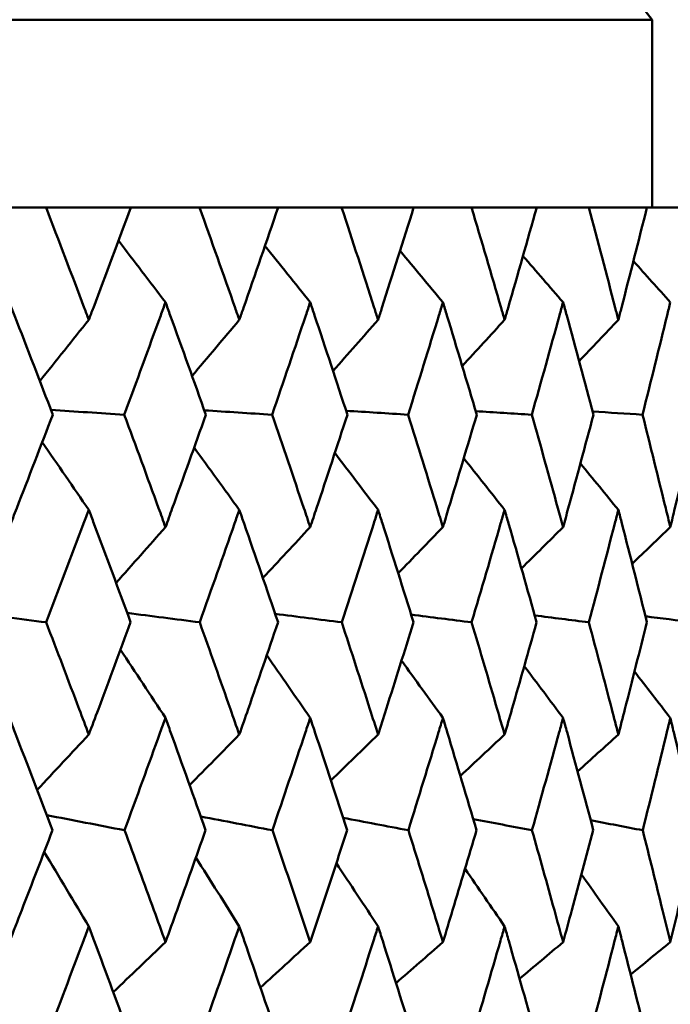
# Model space of a CAD drawing. Header units: millimetres. Extents: x 61 to 1929, y 482 to 2664.
# Tile 145 of 219: x 1031.21 to 1034.67, y 566.02 to 571.26. Entities that reach past the tile are written whole.
import ezdxf

# ---------------------------------------------------------------- set-up
doc = ezdxf.new("R2010")
doc.units = ezdxf.units.MM
doc.header["$LTSCALE"] = 10
doc.layers.add('Widoczne (ISO)', color=7, linetype='Continuous', lineweight=50)

msp = doc.modelspace()

# ---------------------------------------------------------------- linework, layer by layer
at = {"layer": 'Widoczne (ISO)'}
for p, q in [((998.5742, 571.2569), (1034.5742, 571.2569)), ((1034.5742, 571.2569), (1034.5742, 570.2569)), ((1030.9553, 570.2569), (1031.3489, 570.2569)), ((1031.7997, 570.2569), (1031.3489, 570.2569)), ((1031.7997, 570.2569), (1032.1661, 570.2569)), ((1032.5839, 570.2569), (1032.1661, 570.2569)), ((1032.5839, 570.2569), (1032.9219, 570.2569)), ((1033.305, 570.2569), (1032.9219, 570.2569)), ((1033.305, 570.2569), (1033.6131, 570.2569)), ((1033.9601, 570.2569), (1033.6131, 570.2569)), ((1033.9601, 570.2569), (1034.237, 570.2569)), ((1034.5465, 570.2569), (1034.237, 570.2569)), ((1034.5465, 570.2569), (1034.7913, 570.2569))]:
    msp.add_line(p, q, dxfattribs=at)
msp.add_circle((1016.5742, 532.2569), 50, dxfattribs=at)
msp.add_arc((995.2486, 540.3782), 50, 38.13918, 39.61114, dxfattribs=at)
for points, knots in [([(1031.3489, 570.2569), (1031.4172, 570.0793), (1031.4849, 569.9016), (1031.5602, 569.7024), (1031.5683, 569.6808), (1031.5764, 569.6593)], [0, 0, 0, 0, 0.06135239, 0.06135239, 0.06879633, 0.06879633, 0.06879633, 0.06879633]), ([(1031.5764, 569.6593), (1031.5846, 569.6808), (1031.5927, 569.7024), (1031.6676, 569.9016), (1031.7339, 570.0793), (1031.7997, 570.2569)], [0.05393723, 0.05393723, 0.05393723, 0.05393723, 0.06137399, 0.06137399, 0.12273355, 0.12273355, 0.12273355, 0.12273355]), ([(1032.1661, 570.2569), (1032.2296, 570.0793), (1032.2925, 569.9016), (1032.3623, 569.7024), (1032.3698, 569.6808), (1032.3773, 569.6593)], [0, 0, 0, 0, 0.06135239, 0.06135239, 0.06879633, 0.06879633, 0.06879633, 0.06879633]), ([(1032.3773, 569.6593), (1032.3849, 569.6808), (1032.3924, 569.7024), (1032.4618, 569.9016), (1032.5232, 570.0793), (1032.5839, 570.2569)], [0.05393723, 0.05393723, 0.05393723, 0.05393723, 0.06137399, 0.06137399, 0.12273355, 0.12273355, 0.12273355, 0.12273355]), ([(1032.9219, 570.2569), (1032.9803, 570.0793), (1033.038, 569.9016), (1033.102, 569.7024), (1033.1089, 569.6808), (1033.1158, 569.6593)], [0, 0, 0, 0, 0.06135239, 0.06135239, 0.06879633, 0.06879633, 0.06879633, 0.06879633]), ([(1033.1158, 569.6593), (1033.1227, 569.6808), (1033.1296, 569.7024), (1033.1933, 569.9016), (1033.2495, 570.0793), (1033.305, 570.2569)], [0.05393723, 0.05393723, 0.05393723, 0.05393723, 0.06137399, 0.06137399, 0.12273355, 0.12273355, 0.12273355, 0.12273355]), ([(1033.6131, 570.2569), (1033.6662, 570.0793), (1033.7186, 569.9016), (1033.7765, 569.7024), (1033.7828, 569.6808), (1033.7891, 569.6593)], [0, 0, 0, 0, 0.06135239, 0.06135239, 0.06879633, 0.06879633, 0.06879633, 0.06879633]), ([(1033.7891, 569.6593), (1033.7953, 569.6808), (1033.8016, 569.7024), (1033.8592, 569.9016), (1033.9099, 570.0793), (1033.9601, 570.2569)], [0.05393723, 0.05393723, 0.05393723, 0.05393723, 0.06137399, 0.06137399, 0.12273355, 0.12273355, 0.12273355, 0.12273355]), ([(1034.237, 570.2569), (1034.2846, 570.0793), (1034.3314, 569.9016), (1034.3832, 569.7024), (1034.3888, 569.6808), (1034.3944, 569.6593)], [0, 0, 0, 0, 0.06135239, 0.06135239, 0.06879633, 0.06879633, 0.06879633, 0.06879633]), ([(1034.3944, 569.6593), (1034.3999, 569.6808), (1034.4055, 569.7024), (1034.4569, 569.9016), (1034.502, 570.0793), (1034.5465, 570.2569)], [0.05393723, 0.05393723, 0.05393723, 0.05393723, 0.06137399, 0.06137399, 0.12273355, 0.12273355, 0.12273355, 0.12273355]), ([(1031.3846, 569.1543), (1031.3173, 569.3305), (1031.2493, 569.5068), (1031.1717, 569.7062), (1031.1627, 569.7294), (1031.1536, 569.7527)], [0.00523804, 0.00523804, 0.00523804, 0.00523804, 0.06606705, 0.06606705, 0.07409033, 0.07409033, 0.07409033, 0.07409033]), ([(1031.9845, 569.7527), (1031.9761, 569.7295), (1031.9676, 569.7063), (1031.895, 569.5068), (1031.8304, 569.3306), (1031.7652, 569.1543)], [0.05804162, 0.05804162, 0.05804162, 0.05804162, 0.06605559, 0.06605559, 0.12689392, 0.12689392, 0.12689392, 0.12689392]), ([(1032.1993, 569.1543), (1032.1368, 569.3305), (1032.0736, 569.5068), (1032.0014, 569.7062), (1031.9929, 569.7294), (1031.9845, 569.7527)], [0.00523804, 0.00523804, 0.00523804, 0.00523804, 0.06606705, 0.06606705, 0.07409033, 0.07409033, 0.07409033, 0.07409033]), ([(1032.7546, 569.7527), (1032.7468, 569.7295), (1032.739, 569.7063), (1032.6721, 569.5068), (1032.6123, 569.3306), (1032.552, 569.1543)], [0.05804162, 0.05804162, 0.05804162, 0.05804162, 0.06605559, 0.06605559, 0.12689392, 0.12689392, 0.12689392, 0.12689392]), ([(1032.9524, 569.1543), (1032.8949, 569.3305), (1032.8367, 569.5068), (1032.7701, 569.7062), (1032.7623, 569.7294), (1032.7546, 569.7527)], [0.00523804, 0.00523804, 0.00523804, 0.00523804, 0.06606705, 0.06606705, 0.07409033, 0.07409033, 0.07409033, 0.07409033]), ([(1033.4608, 569.7527), (1033.4537, 569.7295), (1033.4466, 569.7063), (1033.3856, 569.5068), (1033.331, 569.3306), (1033.2758, 569.1543)], [0.05804162, 0.05804162, 0.05804162, 0.05804162, 0.06605559, 0.06605559, 0.12689392, 0.12689392, 0.12689392, 0.12689392]), ([(1033.6408, 569.1543), (1033.5886, 569.3305), (1033.5356, 569.5068), (1033.475, 569.7062), (1033.4679, 569.7294), (1033.4608, 569.7527)], [0.00523804, 0.00523804, 0.00523804, 0.00523804, 0.06606705, 0.06606705, 0.07409033, 0.07409033, 0.07409033, 0.07409033]), ([(1034.1004, 569.7527), (1034.094, 569.7295), (1034.0876, 569.7063), (1034.0327, 569.5068), (1033.9835, 569.3306), (1033.9337, 569.1543)], [0.05804162, 0.05804162, 0.05804162, 0.05804162, 0.06605559, 0.06605559, 0.12689392, 0.12689392, 0.12689392, 0.12689392]), ([(1034.2619, 569.1543), (1034.2151, 569.3305), (1034.1676, 569.5068), (1034.1131, 569.7062), (1034.1067, 569.7294), (1034.1004, 569.7527)], [0.00523804, 0.00523804, 0.00523804, 0.00523804, 0.06606705, 0.06606705, 0.07409033, 0.07409033, 0.07409033, 0.07409033]), ([(1034.6708, 569.7527), (1034.6651, 569.7295), (1034.6595, 569.7063), (1034.6109, 569.5068), (1034.5674, 569.3306), (1034.5231, 569.1543)], [0.05804162, 0.05804162, 0.05804162, 0.05804162, 0.06605559, 0.06605559, 0.12689392, 0.12689392, 0.12689392, 0.12689392]), ([(1031.1536, 568.556), (1031.1666, 568.5895), (1031.1796, 568.6229), (1031.2571, 568.8224), (1031.3211, 568.9883), (1031.3846, 569.1543)], [0.04993807, 0.04993807, 0.04993807, 0.04993807, 0.0614821, 0.0614821, 0.11877783, 0.11877783, 0.11877783, 0.11877783]), ([(1031.7652, 569.1543), (1031.8266, 568.9883), (1031.8876, 568.8224), (1031.9602, 568.623), (1031.9724, 568.5895), (1031.9845, 568.556)], [0.00418374, 0.00418374, 0.00418374, 0.00418374, 0.06147247, 0.06147247, 0.07302352, 0.07302352, 0.07302352, 0.07302352]), ([(1031.9845, 568.556), (1031.9966, 568.5895), (1032.0087, 568.6229), (1032.0808, 568.8224), (1032.1403, 568.9883), (1032.1993, 569.1543)], [0.04993807, 0.04993807, 0.04993807, 0.04993807, 0.0614821, 0.0614821, 0.11877783, 0.11877783, 0.11877783, 0.11877783]), ([(1032.552, 569.1543), (1032.6089, 568.9883), (1032.6652, 568.8224), (1032.7322, 568.623), (1032.7434, 568.5895), (1032.7546, 568.556)], [0.00418374, 0.00418374, 0.00418374, 0.00418374, 0.06147247, 0.06147247, 0.07302352, 0.07302352, 0.07302352, 0.07302352]), ([(1032.7546, 568.556), (1032.7658, 568.5895), (1032.7769, 568.6229), (1032.8434, 568.8224), (1032.8982, 568.9883), (1032.9524, 569.1543)], [0.04993807, 0.04993807, 0.04993807, 0.04993807, 0.0614821, 0.0614821, 0.11877783, 0.11877783, 0.11877783, 0.11877783]), ([(1033.2758, 569.1543), (1033.3278, 568.9883), (1033.3793, 568.8224), (1033.4404, 568.623), (1033.4506, 568.5895), (1033.4608, 568.556)], [0.00418374, 0.00418374, 0.00418374, 0.00418374, 0.06147247, 0.06147247, 0.07302352, 0.07302352, 0.07302352, 0.07302352]), ([(1033.4608, 568.556), (1033.471, 568.5895), (1033.4812, 568.6229), (1033.5417, 568.8224), (1033.5915, 568.9883), (1033.6408, 569.1543)], [0.04993807, 0.04993807, 0.04993807, 0.04993807, 0.0614821, 0.0614821, 0.11877783, 0.11877783, 0.11877783, 0.11877783]), ([(1033.9337, 569.1543), (1033.9807, 568.9883), (1034.027, 568.8224), (1034.082, 568.623), (1034.0912, 568.5895), (1034.1004, 568.556)], [0.00418374, 0.00418374, 0.00418374, 0.00418374, 0.06147247, 0.06147247, 0.07302352, 0.07302352, 0.07302352, 0.07302352]), ([(1034.1004, 568.556), (1034.1095, 568.5895), (1034.1187, 568.6229), (1034.1731, 568.8224), (1034.2178, 568.9883), (1034.2619, 569.1543)], [0.04993807, 0.04993807, 0.04993807, 0.04993807, 0.0614821, 0.0614821, 0.11877783, 0.11877783, 0.11877783, 0.11877783]), ([(1034.5231, 569.1543), (1034.5648, 568.9883), (1034.6059, 568.8224), (1034.6545, 568.623), (1034.6627, 568.5895), (1034.6708, 568.556)], [0.00418374, 0.00418374, 0.00418374, 0.00418374, 0.06147247, 0.06147247, 0.07302352, 0.07302352, 0.07302352, 0.07302352]), ([(1034.6708, 568.556), (1034.6789, 568.5895), (1034.687, 568.6229), (1034.735, 568.8224), (1034.7744, 568.9883), (1034.8132, 569.1543)], [0.04993807, 0.04993807, 0.04993807, 0.04993807, 0.0614821, 0.0614821, 0.11877783, 0.11877783, 0.11877783, 0.11877783]), ([(1031.5764, 568.648), (1031.5673, 568.6235), (1031.5581, 568.5991), (1031.4829, 568.3995), (1031.4165, 568.2243), (1031.3495, 568.0491)], [0.06241522, 0.06241522, 0.06241522, 0.06241522, 0.0708546, 0.0708546, 0.13127416, 0.13127416, 0.13127416, 0.13127416]), ([(1031.799, 568.0491), (1031.7346, 568.2243), (1031.6696, 568.3994), (1031.5948, 568.599), (1031.5856, 568.6235), (1031.5764, 568.648)], [0.01044349, 0.01044349, 0.01044349, 0.01044349, 0.07085106, 0.07085106, 0.07930241, 0.07930241, 0.07930241, 0.07930241]), ([(1032.3773, 568.648), (1032.3688, 568.6235), (1032.3603, 568.5991), (1032.2906, 568.3995), (1032.229, 568.2243), (1032.1667, 568.0491)], [0.06241522, 0.06241522, 0.06241522, 0.06241522, 0.0708546, 0.0708546, 0.13127416, 0.13127416, 0.13127416, 0.13127416]), ([(1032.5834, 568.0491), (1032.5238, 568.2243), (1032.4636, 568.3994), (1032.3944, 568.599), (1032.3859, 568.6235), (1032.3773, 568.648)], [0.01044349, 0.01044349, 0.01044349, 0.01044349, 0.07085106, 0.07085106, 0.07930241, 0.07930241, 0.07930241, 0.07930241]), ([(1033.1158, 568.648), (1033.108, 568.6235), (1033.1002, 568.5991), (1033.0363, 568.3995), (1032.9797, 568.2243), (1032.9224, 568.0491)], [0.06241522, 0.06241522, 0.06241522, 0.06241522, 0.0708546, 0.0708546, 0.13127416, 0.13127416, 0.13127416, 0.13127416]), ([(1033.3045, 568.0491), (1033.2501, 568.2243), (1033.195, 568.3994), (1033.1315, 568.599), (1033.1237, 568.6235), (1033.1158, 568.648)], [0.01044349, 0.01044349, 0.01044349, 0.01044349, 0.07085106, 0.07085106, 0.07930241, 0.07930241, 0.07930241, 0.07930241]), ([(1033.7891, 568.648), (1033.782, 568.6235), (1033.7749, 568.5991), (1033.717, 568.3995), (1033.6656, 568.2243), (1033.6136, 568.0491)], [0.06241522, 0.06241522, 0.06241522, 0.06241522, 0.0708546, 0.0708546, 0.13127416, 0.13127416, 0.13127416, 0.13127416]), ([(1033.9596, 568.0491), (1033.9105, 568.2243), (1033.8607, 568.3994), (1033.8032, 568.599), (1033.7961, 568.6235), (1033.7891, 568.648)], [0.01044349, 0.01044349, 0.01044349, 0.01044349, 0.07085106, 0.07085106, 0.07930241, 0.07930241, 0.07930241, 0.07930241]), ([(1034.3944, 568.648), (1034.3881, 568.6235), (1034.3817, 568.5991), (1034.3301, 568.3995), (1034.2841, 568.2243), (1034.2375, 568.0491)], [0.06241522, 0.06241522, 0.06241522, 0.06241522, 0.0708546, 0.0708546, 0.13127416, 0.13127416, 0.13127416, 0.13127416]), ([(1034.5461, 568.0491), (1034.5025, 568.2243), (1034.4582, 568.3994), (1034.407, 568.599), (1034.4007, 568.6235), (1034.3944, 568.648)], [0.01044349, 0.01044349, 0.01044349, 0.01044349, 0.07085106, 0.07085106, 0.07930241, 0.07930241, 0.07930241, 0.07930241]), ([(1031.3495, 568.0491), (1031.4086, 567.8951), (1031.4672, 567.741), (1031.5425, 567.5418), (1031.5595, 567.4967), (1031.5764, 567.4516)], [0.00838421, 0.00838421, 0.00838421, 0.00838421, 0.06155515, 0.06155515, 0.07712864, 0.07712864, 0.07712864, 0.07712864]), ([(1031.5764, 567.4516), (1031.5934, 567.4967), (1031.6103, 567.5418), (1031.6849, 567.741), (1031.7422, 567.8951), (1031.799, 568.0491)], [0.04598621, 0.04598621, 0.04598621, 0.04598621, 0.06155279, 0.06155279, 0.11473062, 0.11473062, 0.11473062, 0.11473062]), ([(1032.1667, 568.0491), (1032.2216, 567.8951), (1032.276, 567.741), (1032.3458, 567.5418), (1032.3616, 567.4967), (1032.3773, 567.4516)], [0.00838421, 0.00838421, 0.00838421, 0.00838421, 0.06155515, 0.06155515, 0.07712864, 0.07712864, 0.07712864, 0.07712864]), ([(1032.3773, 567.4516), (1032.3931, 567.4967), (1032.4087, 567.5418), (1032.4778, 567.741), (1032.5308, 567.8951), (1032.5834, 568.0491)], [0.04598621, 0.04598621, 0.04598621, 0.04598621, 0.06155279, 0.06155279, 0.11473062, 0.11473062, 0.11473062, 0.11473062]), ([(1032.9224, 568.0491), (1032.9729, 567.8951), (1033.0229, 567.741), (1033.0869, 567.5418), (1033.1014, 567.4967), (1033.1158, 567.4516)], [0.00838421, 0.00838421, 0.00838421, 0.00838421, 0.06155515, 0.06155515, 0.07712864, 0.07712864, 0.07712864, 0.07712864]), ([(1033.1158, 567.4516), (1033.1303, 567.4967), (1033.1446, 567.5418), (1033.208, 567.741), (1033.2565, 567.8951), (1033.3045, 568.0491)], [0.04598621, 0.04598621, 0.04598621, 0.04598621, 0.06155279, 0.06155279, 0.11473062, 0.11473062, 0.11473062, 0.11473062]), ([(1033.6136, 568.0491), (1033.6595, 567.8951), (1033.7049, 567.741), (1033.7629, 567.5418), (1033.776, 567.4967), (1033.7891, 567.4516)], [0.00838421, 0.00838421, 0.00838421, 0.00838421, 0.06155515, 0.06155515, 0.07712864, 0.07712864, 0.07712864, 0.07712864]), ([(1033.7891, 567.4516), (1033.8021, 567.4967), (1033.8151, 567.5418), (1033.8724, 567.741), (1033.9163, 567.8951), (1033.9596, 568.0491)], [0.04598621, 0.04598621, 0.04598621, 0.04598621, 0.06155279, 0.06155279, 0.11473062, 0.11473062, 0.11473062, 0.11473062]), ([(1034.2375, 568.0491), (1034.2786, 567.8951), (1034.3192, 567.741), (1034.371, 567.5418), (1034.3827, 567.4967), (1034.3944, 567.4516)], [0.00838421, 0.00838421, 0.00838421, 0.00838421, 0.06155515, 0.06155515, 0.07712864, 0.07712864, 0.07712864, 0.07712864]), ([(1034.3944, 567.4516), (1034.406, 567.4967), (1034.4176, 567.5418), (1034.4686, 567.741), (1034.5076, 567.8951), (1034.5461, 568.0491)], [0.04598621, 0.04598621, 0.04598621, 0.04598621, 0.06155279, 0.06155279, 0.11473062, 0.11473062, 0.11473062, 0.11473062]), ([(1031.3834, 566.9423), (1031.3171, 567.1164), (1031.2504, 567.2904), (1031.1732, 567.4897), (1031.1634, 567.515), (1031.1536, 567.5403)], [0.01556037, 0.01556037, 0.01556037, 0.01556037, 0.07555527, 0.07555527, 0.08428623, 0.08428623, 0.08428623, 0.08428623]), ([(1031.9845, 567.5403), (1031.9754, 567.5151), (1031.9662, 567.4898), (1031.8941, 567.2905), (1031.8305, 567.1164), (1031.7664, 566.9423)], [0.06686277, 0.06686277, 0.06686277, 0.06686277, 0.07557848, 0.07557848, 0.13558897, 0.13558897, 0.13558897, 0.13558897]), ([(1032.1982, 566.9423), (1032.1367, 567.1164), (1032.0746, 567.2904), (1032.0028, 567.4897), (1031.9936, 567.515), (1031.9845, 567.5403)], [0.01556037, 0.01556037, 0.01556037, 0.01556037, 0.07555527, 0.07555527, 0.08428623, 0.08428623, 0.08428623, 0.08428623]), ([(1032.7546, 567.5403), (1032.7461, 567.5151), (1032.7377, 567.4898), (1032.6711, 567.2905), (1032.6124, 567.1164), (1032.5532, 566.9423)], [0.06686277, 0.06686277, 0.06686277, 0.06686277, 0.07557848, 0.07557848, 0.13558897, 0.13558897, 0.13558897, 0.13558897]), ([(1032.9513, 566.9423), (1032.8948, 567.1164), (1032.8376, 567.2904), (1032.7714, 567.4897), (1032.763, 567.515), (1032.7546, 567.5403)], [0.01556037, 0.01556037, 0.01556037, 0.01556037, 0.07555527, 0.07555527, 0.08428623, 0.08428623, 0.08428623, 0.08428623]), ([(1033.4608, 567.5403), (1033.4531, 567.5151), (1033.4454, 567.4898), (1033.3847, 567.2905), (1033.3311, 567.1164), (1033.2769, 566.9423)], [0.06686277, 0.06686277, 0.06686277, 0.06686277, 0.07557848, 0.07557848, 0.13558897, 0.13558897, 0.13558897, 0.13558897]), ([(1033.6398, 566.9423), (1033.5885, 567.1164), (1033.5365, 567.2904), (1033.4761, 567.4897), (1033.4685, 567.515), (1033.4608, 567.5403)], [0.01556037, 0.01556037, 0.01556037, 0.01556037, 0.07555527, 0.07555527, 0.08428623, 0.08428623, 0.08428623, 0.08428623]), ([(1034.1004, 567.5403), (1034.0935, 567.5151), (1034.0865, 567.4898), (1034.0319, 567.2905), (1033.9836, 567.1164), (1033.9347, 566.9423)], [0.06686277, 0.06686277, 0.06686277, 0.06686277, 0.07557848, 0.07557848, 0.13558897, 0.13558897, 0.13558897, 0.13558897]), ([(1034.261, 566.9423), (1034.215, 567.1164), (1034.1684, 567.2904), (1034.1142, 567.4897), (1034.1073, 567.515), (1034.1004, 567.5403)], [0.01556037, 0.01556037, 0.01556037, 0.01556037, 0.07555527, 0.07555527, 0.08428623, 0.08428623, 0.08428623, 0.08428623]), ([(1034.6708, 567.5403), (1034.6647, 567.5151), (1034.6586, 567.4898), (1034.6103, 567.2905), (1034.5674, 567.1164), (1034.524, 566.9423)], [0.06686277, 0.06686277, 0.06686277, 0.06686277, 0.07557848, 0.07557848, 0.13558897, 0.13558897, 0.13558897, 0.13558897]), ([(1034.8124, 566.9423), (1034.7719, 567.1164), (1034.7308, 567.2904), (1034.683, 567.4897), (1034.6769, 567.515), (1034.6708, 567.5403)], [0.01556037, 0.01556037, 0.01556037, 0.01556037, 0.07555527, 0.07555527, 0.08428623, 0.08428623, 0.08428623, 0.08428623]), ([(1031.1536, 566.3468), (1031.1756, 566.4033), (1031.1975, 566.4598), (1031.2744, 566.6583), (1031.3291, 566.8003), (1031.3834, 566.9423)], [0.04208868, 0.04208868, 0.04208868, 0.04208868, 0.06158988, 0.06158988, 0.11059803, 0.11059803, 0.11059803, 0.11059803]), ([(1031.7664, 566.9423), (1031.8189, 566.8004), (1031.8711, 566.6584), (1031.9434, 566.4599), (1031.964, 566.4033), (1031.9845, 566.3468)], [0.01259731, 0.01259731, 0.01259731, 0.01259731, 0.06159863, 0.06159863, 0.08110666, 0.08110666, 0.08110666, 0.08110666]), ([(1031.9845, 566.3468), (1032.005, 566.4033), (1032.0254, 566.4598), (1032.097, 566.6583), (1032.1478, 566.8003), (1032.1982, 566.9423)], [0.04208868, 0.04208868, 0.04208868, 0.04208868, 0.06158988, 0.06158988, 0.11059803, 0.11059803, 0.11059803, 0.11059803]), ([(1032.5532, 566.9423), (1032.6017, 566.8004), (1032.6499, 566.6584), (1032.7167, 566.4599), (1032.7357, 566.4033), (1032.7546, 566.3468)], [0.01259731, 0.01259731, 0.01259731, 0.01259731, 0.06159863, 0.06159863, 0.08110666, 0.08110666, 0.08110666, 0.08110666]), ([(1032.7546, 566.3468), (1032.7735, 566.4033), (1032.7923, 566.4598), (1032.8582, 566.6583), (1032.905, 566.8003), (1032.9513, 566.9423)], [0.04208868, 0.04208868, 0.04208868, 0.04208868, 0.06158988, 0.06158988, 0.11059803, 0.11059803, 0.11059803, 0.11059803]), ([(1033.2769, 566.9423), (1033.3213, 566.8004), (1033.3653, 566.6584), (1033.4263, 566.4599), (1033.4436, 566.4033), (1033.4608, 566.3468)], [0.01259731, 0.01259731, 0.01259731, 0.01259731, 0.06159863, 0.06159863, 0.08110666, 0.08110666, 0.08110666, 0.08110666]), ([(1033.4608, 566.3468), (1033.478, 566.4033), (1033.4952, 566.4598), (1033.5552, 566.6583), (1033.5977, 566.8003), (1033.6398, 566.9423)], [0.04208868, 0.04208868, 0.04208868, 0.04208868, 0.06158988, 0.06158988, 0.11059803, 0.11059803, 0.11059803, 0.11059803]), ([(1033.9347, 566.9423), (1033.9748, 566.8004), (1034.0144, 566.6584), (1034.0693, 566.4599), (1034.0849, 566.4033), (1034.1004, 566.3468)], [0.01259731, 0.01259731, 0.01259731, 0.01259731, 0.06159863, 0.06159863, 0.08110666, 0.08110666, 0.08110666, 0.08110666]), ([(1034.1004, 566.3468), (1034.1158, 566.4033), (1034.1313, 566.4598), (1034.1852, 566.6583), (1034.2233, 566.8003), (1034.261, 566.9423)], [0.04208868, 0.04208868, 0.04208868, 0.04208868, 0.06158988, 0.06158988, 0.11059803, 0.11059803, 0.11059803, 0.11059803]), ([(1034.524, 566.9423), (1034.5596, 566.8004), (1034.5948, 566.6584), (1034.6433, 566.4599), (1034.6571, 566.4033), (1034.6708, 566.3468)], [0.01259731, 0.01259731, 0.01259731, 0.01259731, 0.06159863, 0.06159863, 0.08110666, 0.08110666, 0.08110666, 0.08110666]), ([(1034.6708, 566.3468), (1034.6845, 566.4033), (1034.6981, 566.4598), (1034.7456, 566.6583), (1034.7792, 566.8003), (1034.8124, 566.9423)], [0.04208868, 0.04208868, 0.04208868, 0.04208868, 0.06158988, 0.06158988, 0.11059803, 0.11059803, 0.11059803, 0.11059803]), ([(1031.5764, 566.4306), (1031.5669, 566.4051), (1031.5573, 566.3795), (1031.4828, 566.1809), (1031.4174, 566.0079), (1031.3514, 565.8348)], [0.07138254, 0.07138254, 0.07138254, 0.07138254, 0.08018544, 0.08018544, 0.13983561, 0.13983561, 0.13983561, 0.13983561]), ([(1031.7972, 565.8348), (1031.7337, 566.0078), (1031.6697, 566.1808), (1031.5956, 566.3794), (1031.586, 566.405), (1031.5764, 566.4306)], [0.02053386, 0.02053386, 0.02053386, 0.02053386, 0.08016461, 0.08016461, 0.08898694, 0.08898694, 0.08898694, 0.08898694]), ([(1032.3773, 566.4306), (1032.3685, 566.4051), (1032.3596, 566.3795), (1032.2905, 566.1809), (1032.2298, 566.0079), (1032.1685, 565.8348)], [0.07138254, 0.07138254, 0.07138254, 0.07138254, 0.08018544, 0.08018544, 0.13983561, 0.13983561, 0.13983561, 0.13983561]), ([(1032.5816, 565.8348), (1032.523, 566.0078), (1032.4637, 566.1808), (1032.3951, 566.3794), (1032.3862, 566.405), (1032.3773, 566.4306)], [0.02053386, 0.02053386, 0.02053386, 0.02053386, 0.08016461, 0.08016461, 0.08898694, 0.08898694, 0.08898694, 0.08898694]), ([(1033.1158, 566.4306), (1033.1077, 566.4051), (1033.0996, 566.3795), (1033.0362, 566.1809), (1032.9804, 566.0079), (1032.9241, 565.8348)], [0.07138254, 0.07138254, 0.07138254, 0.07138254, 0.08018544, 0.08018544, 0.13983561, 0.13983561, 0.13983561, 0.13983561]), ([(1033.3029, 565.8348), (1033.2493, 566.0078), (1033.1951, 566.1808), (1033.1321, 566.3794), (1033.124, 566.405), (1033.1158, 566.4306)], [0.02053386, 0.02053386, 0.02053386, 0.02053386, 0.08016461, 0.08016461, 0.08898694, 0.08898694, 0.08898694, 0.08898694]), ([(1033.7891, 566.4306), (1033.7817, 566.4051), (1033.7743, 566.3795), (1033.7169, 566.1809), (1033.6663, 566.0079), (1033.6151, 565.8348)], [0.07138254, 0.07138254, 0.07138254, 0.07138254, 0.08018544, 0.08018544, 0.13983561, 0.13983561, 0.13983561, 0.13983561]), ([(1033.9582, 565.8348), (1033.9098, 566.0078), (1033.8608, 566.1808), (1033.8038, 566.3794), (1033.7964, 566.405), (1033.7891, 566.4306)], [0.02053386, 0.02053386, 0.02053386, 0.02053386, 0.08016461, 0.08016461, 0.08898694, 0.08898694, 0.08898694, 0.08898694]), ([(1034.3944, 566.4306), (1034.3878, 566.4051), (1034.3812, 566.3795), (1034.33, 566.1809), (1034.2847, 566.0079), (1034.2388, 565.8348)], [0.07138254, 0.07138254, 0.07138254, 0.07138254, 0.08018544, 0.08018544, 0.13983561, 0.13983561, 0.13983561, 0.13983561]), ([(1034.5448, 565.8348), (1034.5019, 566.0078), (1034.4583, 566.1808), (1034.4075, 566.3794), (1034.4009, 566.405), (1034.3944, 566.4306)], [0.02053386, 0.02053386, 0.02053386, 0.02053386, 0.08016461, 0.08016461, 0.08898694, 0.08898694, 0.08898694, 0.08898694])]:
    msp.add_open_spline(points, degree=3, knots=knots, dxfattribs=at)
for points in [[(1031.9845, 569.7527), (1031.9012, 569.8622), (1031.8178, 569.9715), (1031.7343, 570.0807)], [(1032.7546, 569.7527), (1032.6745, 569.853), (1032.5943, 569.9531), (1032.514, 570.0532)], [(1033.4608, 569.7527), (1033.3848, 569.8439), (1033.3087, 569.935), (1033.2325, 570.026)], [(1034.1004, 569.7527), (1034.0293, 569.8349), (1033.9581, 569.917), (1033.8869, 569.999)], [(1034.6708, 569.7527), (1034.6054, 569.8258), (1034.54, 569.8989), (1034.4746, 569.9719)], [(1031.5764, 569.6593), (1031.4897, 569.5505), (1031.4029, 569.4419), (1031.316, 569.3334)], [(1032.3773, 569.6593), (1032.2936, 569.5596), (1032.2098, 569.46), (1032.1259, 569.3605)], [(1033.1158, 569.6593), (1033.036, 569.5685), (1032.956, 569.4777), (1032.8761, 569.3871)], [(1033.7891, 569.6593), (1033.714, 569.5772), (1033.6388, 569.4952), (1033.5636, 569.4132)], [(1034.3944, 569.6593), (1034.3248, 569.5859), (1034.2553, 569.5125), (1034.1856, 569.4393)], [(1031.375, 569.1795), (1031.5051, 569.1711), (1031.6351, 569.1627), (1031.7652, 569.1543)], [(1032.1912, 569.1773), (1032.3115, 569.1696), (1032.4317, 569.162), (1032.552, 569.1543)], [(1032.9456, 569.1752), (1033.0557, 569.1682), (1033.1658, 569.1613), (1033.2758, 569.1543)], [(1033.6352, 569.1732), (1033.7347, 569.1669), (1033.8342, 569.1606), (1033.9337, 569.1543)], [(1034.2574, 569.1711), (1034.346, 569.1655), (1034.4346, 569.1599), (1034.5231, 569.1543)], [(1031.5764, 568.648), (1031.4939, 568.7681), (1031.4112, 568.888), (1031.3284, 569.0077)], [(1032.3773, 568.648), (1032.2973, 568.7585), (1032.2172, 568.8689), (1032.1369, 568.9791)], [(1033.1158, 568.648), (1033.0392, 568.7491), (1032.9625, 568.8501), (1032.8857, 568.9509)], [(1033.7891, 568.648), (1033.7167, 568.7397), (1033.6443, 568.8314), (1033.5718, 568.9229)], [(1034.3944, 568.648), (1034.3271, 568.7304), (1034.2598, 568.8126), (1034.1924, 568.8948)], [(1031.9845, 568.556), (1031.8969, 568.4569), (1031.8093, 568.3579), (1031.7216, 568.259)], [(1032.7546, 568.556), (1032.6707, 568.4656), (1032.5868, 568.3753), (1032.5028, 568.2851)], [(1033.4608, 568.556), (1033.3815, 568.4741), (1033.3022, 568.3923), (1033.2228, 568.3105)], [(1034.1004, 568.556), (1034.0265, 568.4825), (1033.9526, 568.4091), (1033.8786, 568.3357)], [(1034.6708, 568.556), (1034.6032, 568.4909), (1034.5355, 568.4257), (1034.4678, 568.3607)], [(1030.9333, 568.1033), (1031.072, 568.0853), (1031.2108, 568.0672), (1031.3495, 568.0491)], [(1031.7808, 568.0988), (1031.9094, 568.0822), (1032.0381, 568.0657), (1032.1667, 568.0491)], [(1032.568, 568.0943), (1032.6861, 568.0793), (1032.8043, 568.0642), (1032.9224, 568.0491)], [(1033.2918, 568.09), (1033.399, 568.0764), (1033.5063, 568.0627), (1033.6136, 568.0491)], [(1033.9493, 568.0857), (1034.0454, 568.0735), (1034.1414, 568.0613), (1034.2375, 568.0491)], [(1034.538, 568.0814), (1034.6226, 568.0707), (1034.7071, 568.0599), (1034.7917, 568.0491)], [(1031.9845, 567.5403), (1031.9049, 567.6615), (1031.8251, 567.7825), (1031.7451, 567.9033)], [(1032.7546, 567.5403), (1032.6777, 567.6518), (1032.6007, 567.763), (1032.5235, 567.8741)], [(1033.4608, 567.5403), (1033.3875, 567.6421), (1033.3141, 567.7437), (1033.2406, 567.8451)], [(1034.1004, 567.5403), (1034.0316, 567.6324), (1033.9627, 567.7243), (1033.8937, 567.8161)], [(1034.6708, 567.5403), (1034.6073, 567.6226), (1034.5438, 567.7047), (1034.4801, 567.7868)], [(1031.5764, 567.4516), (1031.4848, 567.3533), (1031.3932, 567.2551), (1031.3014, 567.157)], [(1032.3773, 567.4516), (1032.2892, 567.3618), (1032.2011, 567.2722), (1032.1129, 567.1826)], [(1033.1158, 567.4516), (1033.0322, 567.3701), (1032.9484, 567.2888), (1032.8647, 567.2075)], [(1033.7891, 567.4516), (1033.7107, 567.3783), (1033.6323, 567.305), (1033.5538, 567.2318)], [(1034.3944, 567.4516), (1034.3221, 567.3863), (1034.2498, 567.321), (1034.1774, 567.2558)], [(1031.3527, 567.0227), (1031.4906, 566.9959), (1031.6285, 566.9691), (1031.7664, 566.9423)], [(1032.1722, 567.0156), (1032.2992, 566.9912), (1032.4262, 566.9668), (1032.5532, 566.9423)], [(1032.9297, 567.0087), (1033.0454, 566.9866), (1033.1612, 566.9645), (1033.2769, 566.9423)], [(1033.6222, 567.0019), (1033.7264, 566.9821), (1033.8305, 566.9622), (1033.9347, 566.9423)], [(1034.247, 566.9953), (1034.3393, 566.9776), (1034.4316, 566.96), (1034.524, 566.9423)], [(1031.5764, 566.4306), (1031.4975, 566.5628), (1031.4184, 566.6948), (1031.339, 566.8265)], [(1032.3773, 566.4306), (1032.3005, 566.5528), (1032.2235, 566.6747), (1032.1463, 566.7965)], [(1033.1158, 566.4306), (1033.042, 566.5428), (1032.968, 566.6548), (1032.8938, 566.7667)], [(1033.7891, 566.4306), (1033.719, 566.5328), (1033.6489, 566.6348), (1033.5786, 566.7368)], [(1034.3944, 566.4306), (1034.329, 566.5227), (1034.2636, 566.6147), (1034.198, 566.7066)], [(1031.9845, 566.3468), (1031.8919, 566.258), (1031.7993, 566.1693), (1031.7066, 566.0807)], [(1032.7546, 566.3468), (1032.6663, 566.2662), (1032.5779, 566.1856), (1032.4895, 566.1051)], [(1033.4608, 566.3468), (1033.3776, 566.274), (1033.2945, 566.2013), (1033.2112, 566.1287)], [(1034.1004, 566.3468), (1034.0232, 566.2818), (1033.946, 566.2168), (1033.8688, 566.1518)], [(1034.6708, 566.3468), (1034.6004, 566.2894), (1034.53, 566.2319), (1034.4596, 566.1746)]]:
    msp.add_open_spline(points, degree=3, dxfattribs=at)

doc.saveas('drawing.dxf')
